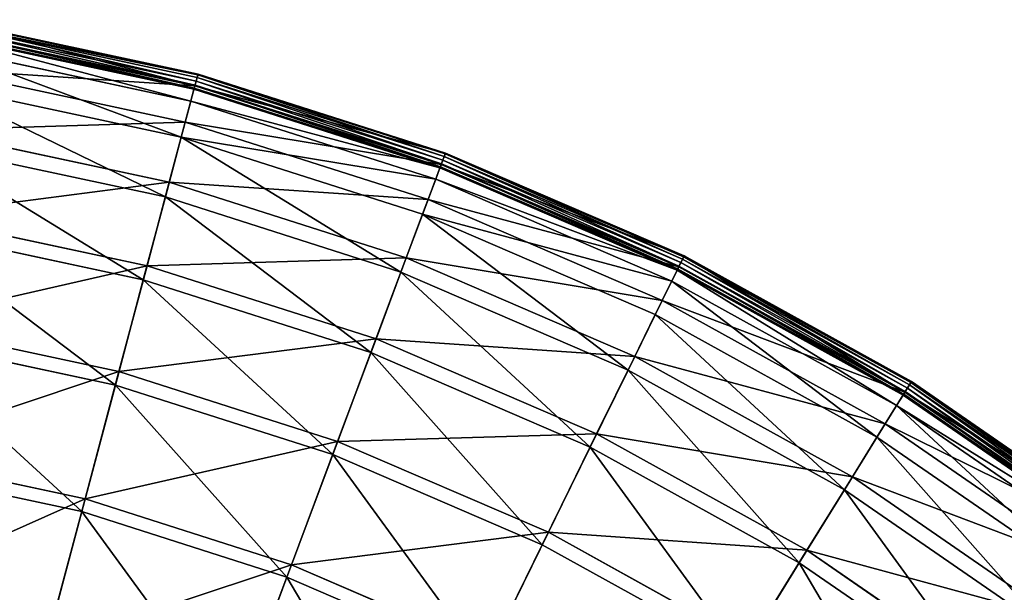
# Model space of a CAD drawing. Extents: x 0 to 1230, y 0 to 270.
# Tile 154 of 245: x 641 to 691, y 239 to 269. Entities that reach past the tile are written whole.
import ezdxf

# ---------------------------------------------------------------- set-up
doc = ezdxf.new("R2010")
doc.units = 0
doc.layers.get('0').update_dxf_attribs({"color": 13, "linetype": 'CONTINUOUS'})

# ---------------------------------------------------------------- blocks, each defined once
blk = doc.blocks.new('GROUP_6')
for p, q in [((156.919, 268.588, 0.403), (169.894, 265.811, 0.403)), ((156.857, 268.209, -0.02), (169.795, 265.441, -0.02)), ((169.846, 265.633, 0.044), (156.889, 268.406, 0.044)), ((169.882, 265.769, 0.199), (156.912, 268.545, 0.199)), ((169.686, 265.031, 0.363), (156.789, 267.791, 0.363)), ((156.799, 267.855, 0.165), (169.703, 265.093, 0.165)), ((156.819, 267.974, 13.057), (169.734, 265.21, 13.057)), ((156.824, 268.008, 0.024), (169.742, 265.243, 0.024)), ((169.527, 264.432, 12.977), (156.689, 267.179, 12.977)), ((156.509, 266.079, 25.988), (169.24, 263.354, 25.988)), ((169.734, 265.21, 13.057), (169.894, 265.811, 0.403)), ((169.846, 265.633, 0.044), (169.795, 265.441, -0.02)), ((169.882, 265.769, 0.199), (169.846, 265.633, 0.044)), ((182.469, 261.603, 0.044), (169.846, 265.633, 0.044)), ((169.894, 265.811, 0.403), (169.882, 265.769, 0.199)), ((182.518, 261.735, 0.199), (169.882, 265.769, 0.199)), ((169.894, 265.811, 0.403), (182.534, 261.776, 0.403)), ((169.036, 262.587, 25.83), (156.382, 265.295, 25.83)), ((169.24, 263.354, 25.988), (169.734, 265.21, 13.057)), ((169.686, 265.031, 0.363), (169.703, 265.093, 0.165)), ((169.703, 265.093, 0.165), (169.742, 265.243, 0.024)), ((169.703, 265.093, 0.165), (182.273, 261.08, 0.165)), ((169.734, 265.21, 13.057), (182.316, 261.194, 13.057)), ((169.742, 265.243, 0.024), (169.795, 265.441, -0.02)), ((169.742, 265.243, 0.024), (182.328, 261.225, 0.024)), ((169.795, 265.441, -0.02), (182.399, 261.417, -0.02)), ((169.686, 265.031, 0.363), (169.527, 264.432, 12.977)), ((182.251, 261.02, 0.363), (169.686, 265.031, 0.363)), ((169.527, 264.432, 12.977), (169.036, 262.587, 25.83)), ((182.033, 260.439, 12.977), (169.527, 264.432, 12.977)), ((168.423, 260.281, 38.668), (169.24, 263.354, 25.988)), ((169.24, 263.354, 25.988), (181.643, 259.395, 25.988)), ((155.997, 262.94, 38.668), (168.423, 260.281, 38.668)), ((169.036, 262.587, 25.83), (168.224, 259.532, 38.433)), ((181.364, 258.652, 25.83), (169.036, 262.587, 25.83)), ((168.224, 259.532, 38.433), (155.873, 262.176, 38.433)), ((182.316, 261.194, 13.057), (182.534, 261.776, 0.403)), ((182.469, 261.603, 0.044), (182.399, 261.417, -0.02)), ((182.518, 261.735, 0.199), (182.469, 261.603, 0.044)), ((194.636, 256.356, 0.044), (182.469, 261.603, 0.044)), ((182.534, 261.776, 0.403), (182.518, 261.735, 0.199)), ((194.698, 256.482, 0.199), (182.518, 261.735, 0.199)), ((182.534, 261.776, 0.403), (194.718, 256.522, 0.403)), ((181.643, 259.395, 25.988), (182.316, 261.194, 13.057)), ((182.251, 261.02, 0.363), (182.273, 261.08, 0.165)), ((182.273, 261.08, 0.165), (182.328, 261.225, 0.024)), ((182.273, 261.08, 0.165), (194.39, 255.855, 0.165)), ((182.316, 261.194, 13.057), (194.443, 255.963, 13.057)), ((182.328, 261.225, 0.024), (182.399, 261.417, -0.02)), ((182.328, 261.225, 0.024), (194.458, 255.994, 0.024)), ((182.399, 261.417, -0.02), (194.548, 256.177, -0.02)), ((182.251, 261.02, 0.363), (182.033, 260.439, 12.977)), ((194.362, 255.797, 0.363), (182.251, 261.02, 0.363)), ((167.29, 256.02, 50.977), (168.423, 260.281, 38.668)), ((168.423, 260.281, 38.668), (180.528, 256.416, 38.668)), ((182.033, 260.439, 12.977), (181.364, 258.652, 25.83)), ((194.089, 255.24, 12.977), (182.033, 260.439, 12.977)), ((168.224, 259.532, 38.433), (167.098, 255.297, 50.667)), ((180.257, 255.691, 38.433), (168.224, 259.532, 38.433)), ((180.528, 256.416, 38.668), (181.643, 259.395, 25.988)), ((181.643, 259.395, 25.988), (193.597, 254.239, 25.988)), ((155.287, 258.588, 50.977), (167.29, 256.02, 50.977)), ((181.364, 258.652, 25.83), (180.257, 255.691, 38.433)), ((193.248, 253.527, 25.83), (181.364, 258.652, 25.83)), ((167.098, 255.297, 50.667), (155.167, 257.85, 50.667)), ((194.443, 255.963, 13.057), (194.718, 256.522, 0.403)), ((194.718, 256.522, 0.403), (194.698, 256.482, 0.199)), ((194.718, 256.522, 0.403), (206.328, 250.098, 0.403)), ((165.852, 250.612, 62.794), (167.29, 256.02, 50.977)), ((167.29, 256.02, 50.977), (178.983, 252.287, 50.977)), ((178.983, 252.287, 50.977), (180.528, 256.416, 38.668)), ((180.528, 256.416, 38.668), (192.196, 251.384, 38.668)), ((194.458, 255.994, 0.024), (194.548, 256.177, -0.02)), ((194.636, 256.356, 0.044), (194.548, 256.177, -0.02)), ((194.548, 256.177, -0.02), (206.126, 249.772, -0.02)), ((194.698, 256.482, 0.199), (194.636, 256.356, 0.044)), ((206.23, 249.941, 0.044), (194.636, 256.356, 0.044)), ((206.304, 250.061, 0.199), (194.698, 256.482, 0.199)), ((180.257, 255.691, 38.433), (178.721, 251.587, 50.667)), ((191.855, 250.689, 38.433), (180.257, 255.691, 38.433)), ((193.597, 254.239, 25.988), (194.443, 255.963, 13.057)), ((194.362, 255.797, 0.363), (194.089, 255.24, 12.977)), ((194.362, 255.797, 0.363), (194.39, 255.855, 0.165)), ((205.903, 249.412, 0.363), (194.362, 255.797, 0.363)), ((194.39, 255.855, 0.165), (194.458, 255.994, 0.024)), ((194.39, 255.855, 0.165), (205.936, 249.466, 0.165)), ((194.443, 255.963, 13.057), (206, 249.569, 13.057)), ((194.458, 255.994, 0.024), (206.018, 249.598, 0.024)), ((167.098, 255.297, 50.667), (165.668, 249.922, 62.412)), ((178.721, 251.587, 50.667), (167.098, 255.297, 50.667)), ((194.089, 255.24, 12.977), (193.248, 253.527, 25.83)), ((205.576, 248.884, 12.977), (194.089, 255.24, 12.977)), ((192.196, 251.384, 38.668), (193.597, 254.239, 25.988)), ((193.597, 254.239, 25.988), (204.989, 247.936, 25.988)), ((193.248, 253.527, 25.83), (191.855, 250.689, 38.433)), ((204.571, 247.262, 25.83), (193.248, 253.527, 25.83)), ((154.386, 253.065, 62.794), (165.852, 250.612, 62.794)), ((165.668, 249.922, 62.412), (154.271, 252.361, 62.412)), ((177.021, 247.046, 62.794), (178.983, 252.287, 50.977)), ((178.983, 252.287, 50.977), (190.253, 247.426, 50.977)), ((178.721, 251.587, 50.667), (176.771, 246.378, 62.412)), ((189.924, 246.755, 50.667), (178.721, 251.587, 50.667)), ((190.253, 247.426, 50.977), (192.196, 251.384, 38.668)), ((192.196, 251.384, 38.668), (203.315, 245.233, 38.668)), ((164.122, 244.109, 74.007), (165.852, 250.612, 62.794)), ((165.852, 250.612, 62.794), (177.021, 247.046, 62.794)), ((191.855, 250.689, 38.433), (189.924, 246.755, 50.667)), ((202.907, 244.574, 38.433), (191.855, 250.689, 38.433)), ((206, 249.569, 13.057), (206.328, 250.098, 0.403)), ((206.304, 250.061, 0.199), (206.23, 249.941, 0.044)), ((206.328, 250.098, 0.403), (206.304, 250.061, 0.199)), ((217.225, 242.533, 0.199), (206.304, 250.061, 0.199)), ((206.328, 250.098, 0.403), (217.252, 242.568, 0.403)), ((165.668, 249.922, 62.412), (163.949, 243.459, 73.557)), ((176.771, 246.378, 62.412), (165.668, 249.922, 62.412)), ((204.989, 247.936, 25.988), (206, 249.569, 13.057)), ((205.903, 249.412, 0.363), (205.936, 249.466, 0.165)), ((205.936, 249.466, 0.165), (206.018, 249.598, 0.024)), ((205.936, 249.466, 0.165), (216.801, 241.977, 0.165)), ((206, 249.569, 13.057), (216.874, 242.073, 13.057)), ((206.018, 249.598, 0.024), (206.126, 249.772, -0.02)), ((206.018, 249.598, 0.024), (216.895, 242.1, 0.024)), ((206.23, 249.941, 0.044), (206.126, 249.772, -0.02)), ((206.126, 249.772, -0.02), (217.019, 242.263, -0.02)), ((217.14, 242.421, 0.044), (206.23, 249.941, 0.044)), ((205.903, 249.412, 0.363), (205.576, 248.884, 12.977)), ((216.762, 241.926, 0.363), (205.903, 249.412, 0.363)), ((205.576, 248.884, 12.977), (204.571, 247.262, 25.83)), ((216.385, 241.433, 12.977), (205.576, 248.884, 12.977)), ((203.315, 245.233, 38.668), (204.989, 247.936, 25.988)), ((204.989, 247.936, 25.988), (215.708, 240.547, 25.988)), ((174.663, 240.744, 74.007), (177.021, 247.046, 62.794)), ((177.021, 247.046, 62.794), (187.788, 242.403, 62.794)), ((187.788, 242.403, 62.794), (190.253, 247.426, 50.977)), ((190.253, 247.426, 50.977), (200.993, 241.484, 50.977)), ((204.571, 247.262, 25.83), (202.907, 244.574, 38.433)), ((215.226, 239.917, 25.83), (204.571, 247.262, 25.83)), ((189.924, 246.755, 50.667), (187.473, 241.762, 62.412)), ((200.6, 240.848, 50.667), (189.924, 246.755, 50.667)), ((153.302, 246.424, 74.007), (164.122, 244.109, 74.007)), ((176.771, 246.378, 62.412), (174.427, 240.114, 73.557)), ((187.473, 241.762, 62.412), (176.771, 246.378, 62.412)), ((163.949, 243.459, 73.557), (153.194, 245.761, 73.557)), ((200.993, 241.484, 50.977), (203.315, 245.233, 38.668)), ((203.315, 245.233, 38.668), (213.777, 238.021, 38.668)), ((202.907, 244.574, 38.433), (200.6, 240.848, 50.667)), ((213.307, 237.406, 38.433), (202.907, 244.574, 38.433)), ((162.119, 236.574, 84.507), (164.122, 244.109, 74.007)), ((164.122, 244.109, 74.007), (174.663, 240.744, 74.007)), ((163.949, 243.459, 73.557), (161.958, 235.97, 83.993)), ((174.427, 240.114, 73.557), (163.949, 243.459, 73.557)), ((184.823, 236.362, 74.007), (187.788, 242.403, 62.794)), ((187.788, 242.403, 62.794), (198.047, 236.726, 62.794)), ((187.473, 241.762, 62.412), (184.527, 235.758, 73.557)), ((197.672, 236.12, 62.412), (187.473, 241.762, 62.412)), ((198.047, 236.726, 62.794), (200.993, 241.484, 50.977)), ((200.993, 241.484, 50.977), (211.099, 234.518, 50.977)), ((171.93, 233.442, 84.507), (174.663, 240.744, 74.007)), ((174.663, 240.744, 74.007), (184.823, 236.362, 74.007)), ((200.6, 240.848, 50.667), (197.672, 236.12, 62.412)), ((210.645, 233.924, 50.667), (200.6, 240.848, 50.667)), ((174.427, 240.114, 73.557), (171.711, 232.857, 83.993)), ((184.527, 235.758, 73.557), (174.427, 240.114, 73.557))]:
    blk.add_line(p, q)
mesh = blk.add_polyface()
corners = [(156.919, 268.588, 0.403), (169.734, 265.21, 13.057), (169.894, 265.811, 0.403), (156.819, 267.974, 13.057)]
mesh.append_faces([[corners[k] for k in face] for face in [(0, 1, 2), (1, 0, 3)]], dxfattribs={"vtx0": -1})
mesh = blk.add_polyface()
corners = [(156.912, 268.545, 0.199), (169.894, 265.811, 0.403), (169.882, 265.769, 0.199), (156.919, 268.588, 0.403)]
mesh.append_faces([[corners[k] for k in face] for face in [(0, 1, 2), (1, 0, 3)]], dxfattribs={"vtx0": -1})
mesh = blk.add_polyface()
corners = [(156.857, 268.209, -0.02), (169.742, 265.243, 0.024), (156.824, 268.008, 0.024), (169.795, 265.441, -0.02)]
mesh.append_faces([[corners[k] for k in face] for face in [(0, 1, 2), (1, 0, 3)]], dxfattribs={"vtx0": -1})
mesh = blk.add_polyface()
corners = [(156.889, 268.406, 0.044), (169.795, 265.441, -0.02), (156.857, 268.209, -0.02), (169.846, 265.633, 0.044)]
mesh.append_faces([[corners[k] for k in face] for face in [(0, 1, 2), (1, 0, 3)]], dxfattribs={"vtx0": -1})
mesh = blk.add_polyface()
corners = [(156.889, 268.406, 0.044), (169.882, 265.769, 0.199), (169.846, 265.633, 0.044), (156.912, 268.545, 0.199)]
mesh.append_faces([[corners[k] for k in face] for face in [(0, 1, 2), (1, 0, 3)]], dxfattribs={"vtx0": -1})
mesh = blk.add_polyface()
corners = [(156.509, 266.079, 25.988), (169.734, 265.21, 13.057), (156.819, 267.974, 13.057), (169.24, 263.354, 25.988)]
mesh.append_faces([[corners[k] for k in face] for face in [(0, 1, 2), (1, 0, 3)]], dxfattribs={"vtx0": -1})
mesh = blk.add_polyface()
corners = [(169.527, 264.432, 12.977), (156.789, 267.791, 0.363), (169.686, 265.031, 0.363), (156.689, 267.179, 12.977)]
mesh.append_faces([[corners[k] for k in face] for face in [(0, 1, 2), (1, 0, 3)]], dxfattribs={"vtx0": -1})
mesh = blk.add_polyface()
corners = [(169.686, 265.031, 0.363), (156.799, 267.855, 0.165), (169.703, 265.093, 0.165), (156.789, 267.791, 0.363)]
mesh.append_faces([[corners[k] for k in face] for face in [(0, 1, 2), (1, 0, 3)]], dxfattribs={"vtx0": -1})
mesh = blk.add_polyface()
corners = [(156.824, 268.008, 0.024), (169.703, 265.093, 0.165), (156.799, 267.855, 0.165), (169.742, 265.243, 0.024)]
mesh.append_faces([[corners[k] for k in face] for face in [(0, 1, 2), (1, 0, 3)]], dxfattribs={"vtx0": -1})
mesh = blk.add_polyface()
corners = [(169.036, 262.587, 25.83), (156.689, 267.179, 12.977), (169.527, 264.432, 12.977), (156.382, 265.295, 25.83)]
mesh.append_faces([[corners[k] for k in face] for face in [(0, 1, 2), (1, 0, 3)]], dxfattribs={"vtx0": -1})
mesh = blk.add_polyface()
corners = [(155.997, 262.94, 38.668), (169.24, 263.354, 25.988), (156.509, 266.079, 25.988), (168.423, 260.281, 38.668)]
mesh.append_faces([[corners[k] for k in face] for face in [(0, 1, 2), (1, 0, 3)]], dxfattribs={"vtx0": -1})
mesh = blk.add_polyface()
corners = [(169.734, 265.21, 13.057), (182.534, 261.776, 0.403), (169.894, 265.811, 0.403), (182.316, 261.194, 13.057)]
mesh.append_faces([[corners[k] for k in face] for face in [(0, 1, 2), (1, 0, 3)]], dxfattribs={"vtx0": -1})
mesh = blk.add_polyface()
corners = [(169.846, 265.633, 0.044), (182.399, 261.417, -0.02), (169.795, 265.441, -0.02), (182.469, 261.603, 0.044)]
mesh.append_faces([[corners[k] for k in face] for face in [(0, 1, 2), (1, 0, 3)]], dxfattribs={"vtx0": -1})
mesh = blk.add_polyface()
corners = [(169.882, 265.769, 0.199), (182.469, 261.603, 0.044), (169.846, 265.633, 0.044), (182.518, 261.735, 0.199)]
mesh.append_faces([[corners[k] for k in face] for face in [(0, 1, 2), (1, 0, 3)]], dxfattribs={"vtx0": -1})
mesh = blk.add_polyface()
corners = [(169.894, 265.811, 0.403), (182.518, 261.735, 0.199), (169.882, 265.769, 0.199), (182.534, 261.776, 0.403)]
mesh.append_faces([[corners[k] for k in face] for face in [(0, 1, 2), (1, 0, 3)]], dxfattribs={"vtx0": -1})
mesh = blk.add_polyface()
corners = [(168.224, 259.532, 38.433), (156.382, 265.295, 25.83), (169.036, 262.587, 25.83), (155.873, 262.176, 38.433)]
mesh.append_faces([[corners[k] for k in face] for face in [(0, 1, 2), (1, 0, 3)]], dxfattribs={"vtx0": -1})
mesh = blk.add_polyface()
corners = [(169.24, 263.354, 25.988), (182.316, 261.194, 13.057), (169.734, 265.21, 13.057), (181.643, 259.395, 25.988)]
mesh.append_faces([[corners[k] for k in face] for face in [(0, 1, 2), (1, 0, 3)]], dxfattribs={"vtx0": -1})
mesh = blk.add_polyface()
corners = [(182.273, 261.08, 0.165), (169.686, 265.031, 0.363), (169.703, 265.093, 0.165), (182.251, 261.02, 0.363)]
mesh.append_faces([[corners[k] for k in face] for face in [(0, 1, 2), (1, 0, 3)]], dxfattribs={"vtx0": -1})
mesh = blk.add_polyface()
corners = [(169.742, 265.243, 0.024), (182.273, 261.08, 0.165), (169.703, 265.093, 0.165), (182.328, 261.225, 0.024)]
mesh.append_faces([[corners[k] for k in face] for face in [(0, 1, 2), (1, 0, 3)]], dxfattribs={"vtx0": -1})
mesh = blk.add_polyface()
corners = [(169.795, 265.441, -0.02), (182.328, 261.225, 0.024), (169.742, 265.243, 0.024), (182.399, 261.417, -0.02)]
mesh.append_faces([[corners[k] for k in face] for face in [(0, 1, 2), (1, 0, 3)]], dxfattribs={"vtx0": -1})
mesh = blk.add_polyface()
corners = [(182.251, 261.02, 0.363), (169.527, 264.432, 12.977), (169.686, 265.031, 0.363), (182.033, 260.439, 12.977)]
mesh.append_faces([[corners[k] for k in face] for face in [(0, 1, 2), (1, 0, 3)]], dxfattribs={"vtx0": -1})
mesh = blk.add_polyface()
corners = [(182.033, 260.439, 12.977), (169.036, 262.587, 25.83), (169.527, 264.432, 12.977), (181.364, 258.652, 25.83)]
mesh.append_faces([[corners[k] for k in face] for face in [(0, 1, 2), (1, 0, 3)]], dxfattribs={"vtx0": -1})
mesh = blk.add_polyface()
corners = [(168.423, 260.281, 38.668), (181.643, 259.395, 25.988), (169.24, 263.354, 25.988), (180.528, 256.416, 38.668)]
mesh.append_faces([[corners[k] for k in face] for face in [(0, 1, 2), (1, 0, 3)]], dxfattribs={"vtx0": -1})
mesh = blk.add_polyface()
corners = [(155.287, 258.588, 50.977), (168.423, 260.281, 38.668), (155.997, 262.94, 38.668), (167.29, 256.02, 50.977)]
mesh.append_faces([[corners[k] for k in face] for face in [(0, 1, 2), (1, 0, 3)]], dxfattribs={"vtx0": -1})
mesh = blk.add_polyface()
corners = [(180.257, 255.691, 38.433), (169.036, 262.587, 25.83), (181.364, 258.652, 25.83), (168.224, 259.532, 38.433)]
mesh.append_faces([[corners[k] for k in face] for face in [(0, 1, 2), (1, 0, 3)]], dxfattribs={"vtx0": -1})
mesh = blk.add_polyface()
corners = [(167.098, 255.297, 50.667), (155.873, 262.176, 38.433), (168.224, 259.532, 38.433), (155.167, 257.85, 50.667)]
mesh.append_faces([[corners[k] for k in face] for face in [(0, 1, 2), (1, 0, 3)]], dxfattribs={"vtx0": -1})
mesh = blk.add_polyface()
corners = [(182.316, 261.194, 13.057), (194.718, 256.522, 0.403), (182.534, 261.776, 0.403), (194.443, 255.963, 13.057)]
mesh.append_faces([[corners[k] for k in face] for face in [(0, 1, 2), (1, 0, 3)]], dxfattribs={"vtx0": -1})
mesh = blk.add_polyface()
corners = [(182.469, 261.603, 0.044), (194.548, 256.177, -0.02), (182.399, 261.417, -0.02), (194.636, 256.356, 0.044)]
mesh.append_faces([[corners[k] for k in face] for face in [(0, 1, 2), (1, 0, 3)]], dxfattribs={"vtx0": -1})
mesh = blk.add_polyface()
corners = [(182.518, 261.735, 0.199), (194.636, 256.356, 0.044), (182.469, 261.603, 0.044), (194.698, 256.482, 0.199)]
mesh.append_faces([[corners[k] for k in face] for face in [(0, 1, 2), (1, 0, 3)]], dxfattribs={"vtx0": -1})
mesh = blk.add_polyface()
corners = [(182.534, 261.776, 0.403), (194.698, 256.482, 0.199), (182.518, 261.735, 0.199), (194.718, 256.522, 0.403)]
mesh.append_faces([[corners[k] for k in face] for face in [(0, 1, 2), (1, 0, 3)]], dxfattribs={"vtx0": -1})
mesh = blk.add_polyface()
corners = [(181.643, 259.395, 25.988), (194.443, 255.963, 13.057), (182.316, 261.194, 13.057), (193.597, 254.239, 25.988)]
mesh.append_faces([[corners[k] for k in face] for face in [(0, 1, 2), (1, 0, 3)]], dxfattribs={"vtx0": -1})
mesh = blk.add_polyface()
corners = [(194.39, 255.855, 0.165), (182.251, 261.02, 0.363), (182.273, 261.08, 0.165), (194.362, 255.797, 0.363)]
mesh.append_faces([[corners[k] for k in face] for face in [(0, 1, 2), (1, 0, 3)]], dxfattribs={"vtx0": -1})
mesh = blk.add_polyface()
corners = [(182.328, 261.225, 0.024), (194.39, 255.855, 0.165), (182.273, 261.08, 0.165), (194.458, 255.994, 0.024)]
mesh.append_faces([[corners[k] for k in face] for face in [(0, 1, 2), (1, 0, 3)]], dxfattribs={"vtx0": -1})
mesh = blk.add_polyface()
corners = [(182.399, 261.417, -0.02), (194.458, 255.994, 0.024), (182.328, 261.225, 0.024), (194.548, 256.177, -0.02)]
mesh.append_faces([[corners[k] for k in face] for face in [(0, 1, 2), (1, 0, 3)]], dxfattribs={"vtx0": -1})
mesh = blk.add_polyface()
corners = [(194.362, 255.797, 0.363), (182.033, 260.439, 12.977), (182.251, 261.02, 0.363), (194.089, 255.24, 12.977)]
mesh.append_faces([[corners[k] for k in face] for face in [(0, 1, 2), (1, 0, 3)]], dxfattribs={"vtx0": -1})
mesh = blk.add_polyface()
corners = [(167.29, 256.02, 50.977), (180.528, 256.416, 38.668), (168.423, 260.281, 38.668), (178.983, 252.287, 50.977)]
mesh.append_faces([[corners[k] for k in face] for face in [(0, 1, 2), (1, 0, 3)]], dxfattribs={"vtx0": -1})
mesh = blk.add_polyface()
corners = [(194.089, 255.24, 12.977), (181.364, 258.652, 25.83), (182.033, 260.439, 12.977), (193.248, 253.527, 25.83)]
mesh.append_faces([[corners[k] for k in face] for face in [(0, 1, 2), (1, 0, 3)]], dxfattribs={"vtx0": -1})
mesh = blk.add_polyface()
corners = [(178.721, 251.587, 50.667), (168.224, 259.532, 38.433), (180.257, 255.691, 38.433), (167.098, 255.297, 50.667)]
mesh.append_faces([[corners[k] for k in face] for face in [(0, 1, 2), (1, 0, 3)]], dxfattribs={"vtx0": -1})
mesh = blk.add_polyface()
corners = [(180.528, 256.416, 38.668), (193.597, 254.239, 25.988), (181.643, 259.395, 25.988), (192.196, 251.384, 38.668)]
mesh.append_faces([[corners[k] for k in face] for face in [(0, 1, 2), (1, 0, 3)]], dxfattribs={"vtx0": -1})
mesh = blk.add_polyface()
corners = [(154.386, 253.065, 62.794), (167.29, 256.02, 50.977), (155.287, 258.588, 50.977), (165.852, 250.612, 62.794)]
mesh.append_faces([[corners[k] for k in face] for face in [(0, 1, 2), (1, 0, 3)]], dxfattribs={"vtx0": -1})
mesh = blk.add_polyface()
corners = [(191.855, 250.689, 38.433), (181.364, 258.652, 25.83), (193.248, 253.527, 25.83), (180.257, 255.691, 38.433)]
mesh.append_faces([[corners[k] for k in face] for face in [(0, 1, 2), (1, 0, 3)]], dxfattribs={"vtx0": -1})
mesh = blk.add_polyface()
corners = [(165.668, 249.922, 62.412), (155.167, 257.85, 50.667), (167.098, 255.297, 50.667), (154.271, 252.361, 62.412)]
mesh.append_faces([[corners[k] for k in face] for face in [(0, 1, 2), (1, 0, 3)]], dxfattribs={"vtx0": -1})
mesh = blk.add_polyface()
corners = [(194.718, 256.522, 0.403), (206, 249.569, 13.057), (206.328, 250.098, 0.403), (194.443, 255.963, 13.057)]
mesh.append_faces([[corners[k] for k in face] for face in [(0, 1, 2), (1, 0, 3)]], dxfattribs={"vtx0": -1})
mesh = blk.add_polyface()
corners = [(194.698, 256.482, 0.199), (206.328, 250.098, 0.403), (206.304, 250.061, 0.199), (194.718, 256.522, 0.403)]
mesh.append_faces([[corners[k] for k in face] for face in [(0, 1, 2), (1, 0, 3)]], dxfattribs={"vtx0": -1})
mesh = blk.add_polyface()
corners = [(165.852, 250.612, 62.794), (178.983, 252.287, 50.977), (167.29, 256.02, 50.977), (177.021, 247.046, 62.794)]
mesh.append_faces([[corners[k] for k in face] for face in [(0, 1, 2), (1, 0, 3)]], dxfattribs={"vtx0": -1})
mesh = blk.add_polyface()
corners = [(178.983, 252.287, 50.977), (192.196, 251.384, 38.668), (180.528, 256.416, 38.668), (190.253, 247.426, 50.977)]
mesh.append_faces([[corners[k] for k in face] for face in [(0, 1, 2), (1, 0, 3)]], dxfattribs={"vtx0": -1})
mesh = blk.add_polyface()
corners = [(194.548, 256.177, -0.02), (206.018, 249.598, 0.024), (194.458, 255.994, 0.024), (206.126, 249.772, -0.02)]
mesh.append_faces([[corners[k] for k in face] for face in [(0, 1, 2), (1, 0, 3)]], dxfattribs={"vtx0": -1})
mesh = blk.add_polyface()
corners = [(194.636, 256.356, 0.044), (206.126, 249.772, -0.02), (194.548, 256.177, -0.02), (206.23, 249.941, 0.044)]
mesh.append_faces([[corners[k] for k in face] for face in [(0, 1, 2), (1, 0, 3)]], dxfattribs={"vtx0": -1})
mesh = blk.add_polyface()
corners = [(194.698, 256.482, 0.199), (206.23, 249.941, 0.044), (194.636, 256.356, 0.044), (206.304, 250.061, 0.199)]
mesh.append_faces([[corners[k] for k in face] for face in [(0, 1, 2), (1, 0, 3)]], dxfattribs={"vtx0": -1})
mesh = blk.add_polyface()
corners = [(189.924, 246.755, 50.667), (180.257, 255.691, 38.433), (191.855, 250.689, 38.433), (178.721, 251.587, 50.667)]
mesh.append_faces([[corners[k] for k in face] for face in [(0, 1, 2), (1, 0, 3)]], dxfattribs={"vtx0": -1})
mesh = blk.add_polyface()
corners = [(193.597, 254.239, 25.988), (206, 249.569, 13.057), (194.443, 255.963, 13.057), (204.989, 247.936, 25.988)]
mesh.append_faces([[corners[k] for k in face] for face in [(0, 1, 2), (1, 0, 3)]], dxfattribs={"vtx0": -1})
mesh = blk.add_polyface()
corners = [(205.576, 248.884, 12.977), (194.362, 255.797, 0.363), (205.903, 249.412, 0.363), (194.089, 255.24, 12.977)]
mesh.append_faces([[corners[k] for k in face] for face in [(0, 1, 2), (1, 0, 3)]], dxfattribs={"vtx0": -1})
mesh = blk.add_polyface()
corners = [(205.903, 249.412, 0.363), (194.39, 255.855, 0.165), (205.936, 249.466, 0.165), (194.362, 255.797, 0.363)]
mesh.append_faces([[corners[k] for k in face] for face in [(0, 1, 2), (1, 0, 3)]], dxfattribs={"vtx0": -1})
mesh = blk.add_polyface()
corners = [(194.458, 255.994, 0.024), (205.936, 249.466, 0.165), (194.39, 255.855, 0.165), (206.018, 249.598, 0.024)]
mesh.append_faces([[corners[k] for k in face] for face in [(0, 1, 2), (1, 0, 3)]], dxfattribs={"vtx0": -1})
mesh = blk.add_polyface()
corners = [(176.771, 246.378, 62.412), (167.098, 255.297, 50.667), (178.721, 251.587, 50.667), (165.668, 249.922, 62.412)]
mesh.append_faces([[corners[k] for k in face] for face in [(0, 1, 2), (1, 0, 3)]], dxfattribs={"vtx0": -1})
mesh = blk.add_polyface()
corners = [(204.571, 247.262, 25.83), (194.089, 255.24, 12.977), (205.576, 248.884, 12.977), (193.248, 253.527, 25.83)]
mesh.append_faces([[corners[k] for k in face] for face in [(0, 1, 2), (1, 0, 3)]], dxfattribs={"vtx0": -1})
mesh = blk.add_polyface()
corners = [(192.196, 251.384, 38.668), (204.989, 247.936, 25.988), (193.597, 254.239, 25.988), (203.315, 245.233, 38.668)]
mesh.append_faces([[corners[k] for k in face] for face in [(0, 1, 2), (1, 0, 3)]], dxfattribs={"vtx0": -1})
mesh = blk.add_polyface()
corners = [(202.907, 244.574, 38.433), (193.248, 253.527, 25.83), (204.571, 247.262, 25.83), (191.855, 250.689, 38.433)]
mesh.append_faces([[corners[k] for k in face] for face in [(0, 1, 2), (1, 0, 3)]], dxfattribs={"vtx0": -1})
mesh = blk.add_polyface()
corners = [(153.302, 246.424, 74.007), (165.852, 250.612, 62.794), (154.386, 253.065, 62.794), (164.122, 244.109, 74.007)]
mesh.append_faces([[corners[k] for k in face] for face in [(0, 1, 2), (1, 0, 3)]], dxfattribs={"vtx0": -1})
mesh = blk.add_polyface()
corners = [(163.949, 243.459, 73.557), (154.271, 252.361, 62.412), (165.668, 249.922, 62.412), (153.194, 245.761, 73.557)]
mesh.append_faces([[corners[k] for k in face] for face in [(0, 1, 2), (1, 0, 3)]], dxfattribs={"vtx0": -1})
mesh = blk.add_polyface()
corners = [(177.021, 247.046, 62.794), (190.253, 247.426, 50.977), (178.983, 252.287, 50.977), (187.788, 242.403, 62.794)]
mesh.append_faces([[corners[k] for k in face] for face in [(0, 1, 2), (1, 0, 3)]], dxfattribs={"vtx0": -1})
mesh = blk.add_polyface()
corners = [(187.473, 241.762, 62.412), (178.721, 251.587, 50.667), (189.924, 246.755, 50.667), (176.771, 246.378, 62.412)]
mesh.append_faces([[corners[k] for k in face] for face in [(0, 1, 2), (1, 0, 3)]], dxfattribs={"vtx0": -1})
mesh = blk.add_polyface()
corners = [(190.253, 247.426, 50.977), (203.315, 245.233, 38.668), (192.196, 251.384, 38.668), (200.993, 241.484, 50.977)]
mesh.append_faces([[corners[k] for k in face] for face in [(0, 1, 2), (1, 0, 3)]], dxfattribs={"vtx0": -1})
mesh = blk.add_polyface()
corners = [(164.122, 244.109, 74.007), (177.021, 247.046, 62.794), (165.852, 250.612, 62.794), (174.663, 240.744, 74.007)]
mesh.append_faces([[corners[k] for k in face] for face in [(0, 1, 2), (1, 0, 3)]], dxfattribs={"vtx0": -1})
mesh = blk.add_polyface()
corners = [(200.6, 240.848, 50.667), (191.855, 250.689, 38.433), (202.907, 244.574, 38.433), (189.924, 246.755, 50.667)]
mesh.append_faces([[corners[k] for k in face] for face in [(0, 1, 2), (1, 0, 3)]], dxfattribs={"vtx0": -1})
mesh = blk.add_polyface()
corners = [(206, 249.569, 13.057), (217.252, 242.568, 0.403), (206.328, 250.098, 0.403), (216.874, 242.073, 13.057)]
mesh.append_faces([[corners[k] for k in face] for face in [(0, 1, 2), (1, 0, 3)]], dxfattribs={"vtx0": -1})
mesh = blk.add_polyface()
corners = [(206.304, 250.061, 0.199), (217.14, 242.421, 0.044), (206.23, 249.941, 0.044), (217.225, 242.533, 0.199)]
mesh.append_faces([[corners[k] for k in face] for face in [(0, 1, 2), (1, 0, 3)]], dxfattribs={"vtx0": -1})
mesh = blk.add_polyface()
corners = [(206.328, 250.098, 0.403), (217.225, 242.533, 0.199), (206.304, 250.061, 0.199), (217.252, 242.568, 0.403)]
mesh.append_faces([[corners[k] for k in face] for face in [(0, 1, 2), (1, 0, 3)]], dxfattribs={"vtx0": -1})
mesh = blk.add_polyface()
corners = [(174.427, 240.114, 73.557), (165.668, 249.922, 62.412), (176.771, 246.378, 62.412), (163.949, 243.459, 73.557)]
mesh.append_faces([[corners[k] for k in face] for face in [(0, 1, 2), (1, 0, 3)]], dxfattribs={"vtx0": -1})
mesh = blk.add_polyface()
corners = [(204.989, 247.936, 25.988), (216.874, 242.073, 13.057), (206, 249.569, 13.057), (215.708, 240.547, 25.988)]
mesh.append_faces([[corners[k] for k in face] for face in [(0, 1, 2), (1, 0, 3)]], dxfattribs={"vtx0": -1})
mesh = blk.add_polyface()
corners = [(216.801, 241.977, 0.165), (205.903, 249.412, 0.363), (205.936, 249.466, 0.165), (216.762, 241.926, 0.363)]
mesh.append_faces([[corners[k] for k in face] for face in [(0, 1, 2), (1, 0, 3)]], dxfattribs={"vtx0": -1})
mesh = blk.add_polyface()
corners = [(206.018, 249.598, 0.024), (216.801, 241.977, 0.165), (205.936, 249.466, 0.165), (216.895, 242.1, 0.024)]
mesh.append_faces([[corners[k] for k in face] for face in [(0, 1, 2), (1, 0, 3)]], dxfattribs={"vtx0": -1})
mesh = blk.add_polyface()
corners = [(206.126, 249.772, -0.02), (216.895, 242.1, 0.024), (206.018, 249.598, 0.024), (217.019, 242.263, -0.02)]
mesh.append_faces([[corners[k] for k in face] for face in [(0, 1, 2), (1, 0, 3)]], dxfattribs={"vtx0": -1})
mesh = blk.add_polyface()
corners = [(206.23, 249.941, 0.044), (217.019, 242.263, -0.02), (206.126, 249.772, -0.02), (217.14, 242.421, 0.044)]
mesh.append_faces([[corners[k] for k in face] for face in [(0, 1, 2), (1, 0, 3)]], dxfattribs={"vtx0": -1})
mesh = blk.add_polyface()
corners = [(216.762, 241.926, 0.363), (205.576, 248.884, 12.977), (205.903, 249.412, 0.363), (216.385, 241.433, 12.977)]
mesh.append_faces([[corners[k] for k in face] for face in [(0, 1, 2), (1, 0, 3)]], dxfattribs={"vtx0": -1})
mesh = blk.add_polyface()
corners = [(215.226, 239.917, 25.83), (205.576, 248.884, 12.977), (216.385, 241.433, 12.977), (204.571, 247.262, 25.83)]
mesh.append_faces([[corners[k] for k in face] for face in [(0, 1, 2), (1, 0, 3)]], dxfattribs={"vtx0": -1})
mesh = blk.add_polyface()
corners = [(203.315, 245.233, 38.668), (215.708, 240.547, 25.988), (204.989, 247.936, 25.988), (213.777, 238.021, 38.668)]
mesh.append_faces([[corners[k] for k in face] for face in [(0, 1, 2), (1, 0, 3)]], dxfattribs={"vtx0": -1})
mesh = blk.add_polyface()
corners = [(174.663, 240.744, 74.007), (187.788, 242.403, 62.794), (177.021, 247.046, 62.794), (184.823, 236.362, 74.007)]
mesh.append_faces([[corners[k] for k in face] for face in [(0, 1, 2), (1, 0, 3)]], dxfattribs={"vtx0": -1})
mesh = blk.add_polyface()
corners = [(187.788, 242.403, 62.794), (200.993, 241.484, 50.977), (190.253, 247.426, 50.977), (198.047, 236.726, 62.794)]
mesh.append_faces([[corners[k] for k in face] for face in [(0, 1, 2), (1, 0, 3)]], dxfattribs={"vtx0": -1})
mesh = blk.add_polyface()
corners = [(213.307, 237.406, 38.433), (204.571, 247.262, 25.83), (215.226, 239.917, 25.83), (202.907, 244.574, 38.433)]
mesh.append_faces([[corners[k] for k in face] for face in [(0, 1, 2), (1, 0, 3)]], dxfattribs={"vtx0": -1})
mesh = blk.add_polyface()
corners = [(197.672, 236.12, 62.412), (189.924, 246.755, 50.667), (200.6, 240.848, 50.667), (187.473, 241.762, 62.412)]
mesh.append_faces([[corners[k] for k in face] for face in [(0, 1, 2), (1, 0, 3)]], dxfattribs={"vtx0": -1})
mesh = blk.add_polyface()
corners = [(152.047, 238.729, 84.507), (164.122, 244.109, 74.007), (153.302, 246.424, 74.007), (162.119, 236.574, 84.507)]
mesh.append_faces([[corners[k] for k in face] for face in [(0, 1, 2), (1, 0, 3)]], dxfattribs={"vtx0": -1})
mesh = blk.add_polyface()
corners = [(184.527, 235.758, 73.557), (176.771, 246.378, 62.412), (187.473, 241.762, 62.412), (174.427, 240.114, 73.557)]
mesh.append_faces([[corners[k] for k in face] for face in [(0, 1, 2), (1, 0, 3)]], dxfattribs={"vtx0": -1})
mesh = blk.add_polyface()
corners = [(161.958, 235.97, 83.993), (153.194, 245.761, 73.557), (163.949, 243.459, 73.557), (151.946, 238.113, 83.993)]
mesh.append_faces([[corners[k] for k in face] for face in [(0, 1, 2), (1, 0, 3)]], dxfattribs={"vtx0": -1})
mesh = blk.add_polyface()
corners = [(200.993, 241.484, 50.977), (213.777, 238.021, 38.668), (203.315, 245.233, 38.668), (211.099, 234.518, 50.977)]
mesh.append_faces([[corners[k] for k in face] for face in [(0, 1, 2), (1, 0, 3)]], dxfattribs={"vtx0": -1})
mesh = blk.add_polyface()
corners = [(210.645, 233.924, 50.667), (202.907, 244.574, 38.433), (213.307, 237.406, 38.433), (200.6, 240.848, 50.667)]
mesh.append_faces([[corners[k] for k in face] for face in [(0, 1, 2), (1, 0, 3)]], dxfattribs={"vtx0": -1})
mesh = blk.add_polyface()
corners = [(162.119, 236.574, 84.507), (174.663, 240.744, 74.007), (164.122, 244.109, 74.007), (171.93, 233.442, 84.507)]
mesh.append_faces([[corners[k] for k in face] for face in [(0, 1, 2), (1, 0, 3)]], dxfattribs={"vtx0": -1})
mesh = blk.add_polyface()
corners = [(171.711, 232.857, 83.993), (163.949, 243.459, 73.557), (174.427, 240.114, 73.557), (161.958, 235.97, 83.993)]
mesh.append_faces([[corners[k] for k in face] for face in [(0, 1, 2), (1, 0, 3)]], dxfattribs={"vtx0": -1})
mesh = blk.add_polyface()
corners = [(184.823, 236.362, 74.007), (198.047, 236.726, 62.794), (187.788, 242.403, 62.794), (194.505, 231.006, 74.007)]
mesh.append_faces([[corners[k] for k in face] for face in [(0, 1, 2), (1, 0, 3)]], dxfattribs={"vtx0": -1})
mesh = blk.add_polyface()
corners = [(197.672, 236.12, 62.412), (184.527, 235.758, 73.557), (187.473, 241.762, 62.412), (194.151, 230.434, 73.557)]
mesh.append_faces([[corners[k] for k in face] for face in [(0, 1, 2), (1, 0, 3)]], dxfattribs={"vtx0": -1})
mesh = blk.add_polyface()
corners = [(198.047, 236.726, 62.794), (211.099, 234.518, 50.977), (200.993, 241.484, 50.977), (207.701, 230.072, 62.794)]
mesh.append_faces([[corners[k] for k in face] for face in [(0, 1, 2), (1, 0, 3)]], dxfattribs={"vtx0": -1})
mesh = blk.add_polyface()
corners = [(171.93, 233.442, 84.507), (184.823, 236.362, 74.007), (174.663, 240.744, 74.007), (181.388, 229.363, 84.507)]
mesh.append_faces([[corners[k] for k in face] for face in [(0, 1, 2), (1, 0, 3)]], dxfattribs={"vtx0": -1})
mesh = blk.add_polyface()
corners = [(207.268, 229.505, 62.412), (200.6, 240.848, 50.667), (210.645, 233.924, 50.667), (197.672, 236.12, 62.412)]
mesh.append_faces([[corners[k] for k in face] for face in [(0, 1, 2), (1, 0, 3)]], dxfattribs={"vtx0": -1})
mesh = blk.add_polyface()
corners = [(181.113, 228.802, 83.993), (174.427, 240.114, 73.557), (184.527, 235.758, 73.557), (171.711, 232.857, 83.993)]
mesh.append_faces([[corners[k] for k in face] for face in [(0, 1, 2), (1, 0, 3)]], dxfattribs={"vtx0": -1})
blk = doc.blocks.new('COMPONENT_3')
blk.add_blockref('GROUP_6', (0, 0))
blk = doc.blocks.new('GROUP_25')
blk.add_blockref('COMPONENT_3', (479.98, -0.02, 0.02))

msp = doc.modelspace()

# ---------------------------------------------------------------- block references
msp.add_blockref('GROUP_25', (0, 0))

doc.saveas('drawing.dxf')
